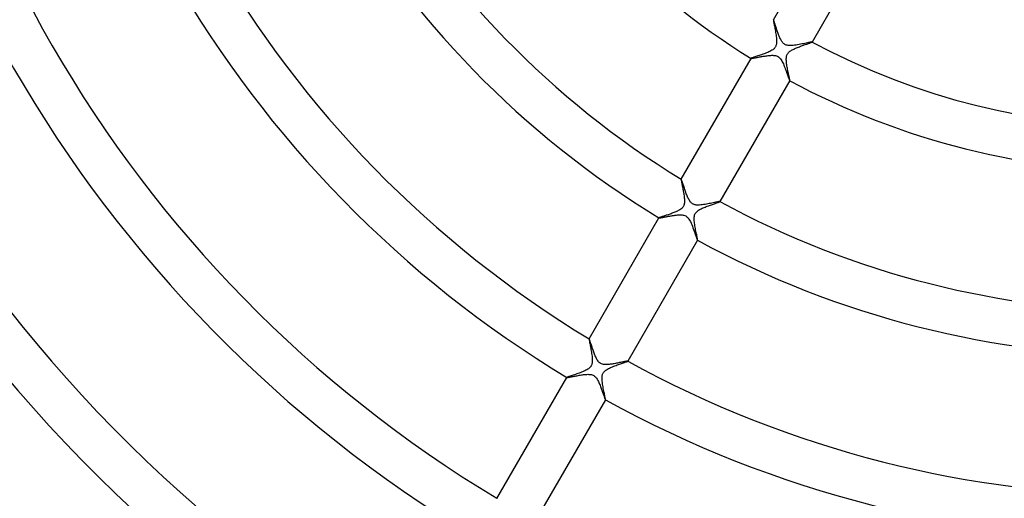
# Model space of a CAD drawing. Header units: millimetres. Extents: x -310 to 310, y -273 to 273.
# Tile 31 of 76: x -101 to -13, y -97 to -54. Entities that reach past the tile are written whole.
import ezdxf

# ---------------------------------------------------------------- set-up
doc = ezdxf.new("R2010")
doc.units = ezdxf.units.MM
doc.layers.add('HIDDEN', color=7, linetype='Continuous')
doc.layers.add('THICK', color=7, linetype='Continuous')

msp = doc.modelspace()

# ---------------------------------------------------------------- linework, layer by layer
at = {"layer": 'HIDDEN'}
for p, q in [((-33.717, -54.4), (-33.718, -54.401)), ((-33.716, -54.399), (-33.717, -54.4)), ((-33.717, -54.4), (-33.717, -54.4)), ((-33.715, -54.4), (-33.716, -54.399)), ((-33.716, -54.399), (-33.716, -54.399)), ((-33.714, -54.4), (-33.715, -54.4)), ((-33.709, -54.406), (-33.714, -54.4)), ((-33.702, -54.419), (-33.709, -54.406)), ((-33.693, -54.439), (-33.702, -54.419)), ((-33.683, -54.466), (-33.693, -54.439)), ((-33.671, -54.499), (-33.683, -54.466)), ((-33.657, -54.538), (-33.671, -54.499)), ((-33.642, -54.582), (-33.657, -54.538)), ((-33.626, -54.632), (-33.642, -54.582)), ((-33.608, -54.686), (-33.626, -54.632)), ((-33.589, -54.744), (-33.608, -54.686)), ((-33.569, -54.807), (-33.589, -54.744)), ((-33.547, -54.872), (-33.569, -54.807)), ((-33.525, -54.941), (-33.547, -54.872)), ((-33.502, -55.013), (-33.525, -54.941)), ((-33.478, -55.087), (-33.502, -55.013)), ((-33.453, -55.163), (-33.478, -55.087)), ((-33.427, -55.241), (-33.453, -55.163)), ((-33.401, -55.32), (-33.427, -55.241)), ((-33.373, -55.4), (-33.401, -55.32)), ((-33.345, -55.48), (-33.373, -55.4)), ((-33.317, -55.561), (-33.345, -55.48)), ((-33.287, -55.642), (-33.317, -55.561)), ((-33.257, -55.723), (-33.287, -55.642)), ((-33.226, -55.803), (-33.257, -55.723)), ((-33.194, -55.881), (-33.226, -55.803)), ((-33.162, -55.958), (-33.194, -55.881)), ((-33.13, -56.032), (-33.162, -55.958)), ((-33.096, -56.103), (-33.13, -56.032)), ((-33.062, -56.171), (-33.096, -56.103)), ((-33.027, -56.236), (-33.062, -56.171)), ((-32.991, -56.298), (-33.027, -56.236)), ((-32.951, -56.36), (-32.991, -56.298)), ((-32.908, -56.419), (-32.951, -56.36)), ((-32.861, -56.475), (-32.908, -56.419)), ((-30.412, -56.419), (-30.488, -56.434)), ((-30.35, -56.407), (-30.412, -56.419)), ((-30.302, -56.399), (-30.35, -56.407)), ((-30.27, -56.396), (-30.302, -56.399)), ((-30.255, -56.397), (-30.27, -56.396)), ((-30.254, -56.398), (-30.255, -56.397)), ((-30.253, -56.398), (-30.254, -56.398)), ((-30.254, -56.401), (-30.253, -56.4)), ((-30.253, -56.399), (-30.253, -56.398)), ((-30.253, -56.4), (-30.253, -56.399)), ((-30.253, -56.399), (-30.253, -56.399)), ((-32.81, -56.526), (-32.861, -56.475)), ((-32.755, -56.573), (-32.81, -56.526)), ((-32.695, -56.613), (-32.755, -56.573)), ((-32.632, -56.646), (-32.695, -56.613)), ((-32.566, -56.672), (-32.632, -56.646)), ((-32.494, -56.692), (-32.566, -56.672)), ((-32.408, -56.708), (-32.494, -56.692)), ((-32.306, -56.718), (-32.408, -56.708)), ((-32.191, -56.72), (-32.306, -56.718)), ((-32.07, -56.716), (-32.191, -56.72)), ((-31.945, -56.705), (-32.07, -56.716)), ((-31.815, -56.69), (-31.945, -56.705)), ((-31.683, -56.671), (-31.815, -56.69)), ((-31.549, -56.649), (-31.683, -56.671)), ((-31.415, -56.626), (-31.549, -56.649)), ((-31.282, -56.6), (-31.415, -56.626)), ((-31.151, -56.574), (-31.282, -56.6)), ((-31.024, -56.548), (-31.151, -56.574)), ((-30.901, -56.522), (-31.024, -56.548)), ((-30.784, -56.497), (-30.901, -56.522)), ((-30.676, -56.474), (-30.784, -56.497)), ((-30.577, -56.453), (-30.676, -56.474)), ((-30.488, -56.434), (-30.577, -56.453)), ((-35.716, -57.863), (-35.717, -57.863)), ((-35.717, -57.863), (-35.716, -57.864)), ((-35.716, -57.862), (-35.716, -57.863)), ((-35.716, -57.864), (-35.716, -57.865)), ((-35.716, -57.865), (-35.716, -57.865)), ((-35.716, -57.865), (-35.715, -57.866)), ((-35.715, -57.866), (-35.708, -57.867)), ((-35.708, -57.867), (-35.694, -57.867)), ((-35.694, -57.867), (-35.674, -57.866)), ((-35.674, -57.866), (-35.649, -57.863)), ((-35.649, -57.863), (-35.617, -57.859)), ((-35.617, -57.859), (-35.579, -57.853)), ((-35.579, -57.853), (-35.536, -57.846)), ((-35.536, -57.846), (-35.489, -57.838)), ((-35.489, -57.838), (-35.436, -57.829)), ((-35.436, -57.829), (-35.379, -57.819)), ((-35.379, -57.819), (-35.318, -57.808)), ((-35.318, -57.808), (-35.254, -57.796)), ((-35.254, -57.796), (-35.185, -57.783)), ((-35.185, -57.783), (-35.113, -57.77)), ((-35.113, -57.77), (-35.039, -57.756)), ((-35.039, -57.756), (-34.961, -57.741)), ((-34.961, -57.741), (-34.881, -57.727)), ((-34.881, -57.727), (-34.798, -57.712)), ((-34.798, -57.712), (-34.713, -57.697)), ((-34.713, -57.697), (-34.627, -57.682)), ((-34.627, -57.682), (-34.539, -57.668)), ((-34.539, -57.668), (-34.449, -57.654)), ((-34.449, -57.654), (-34.36, -57.64)), ((-34.36, -57.64), (-34.272, -57.628)), ((-34.272, -57.628), (-34.185, -57.617)), ((-34.185, -57.617), (-34.099, -57.608)), ((-34.099, -57.608), (-34.016, -57.601)), ((-34.016, -57.601), (-33.935, -57.595)), ((-33.935, -57.595), (-33.856, -57.592)), ((-33.856, -57.592), (-33.779, -57.592)), ((-33.779, -57.592), (-33.698, -57.595)), ((-33.698, -57.595), (-33.613, -57.603)), ((-33.613, -57.603), (-33.526, -57.618)), ((-33.526, -57.618), (-33.438, -57.642)), ((-33.438, -57.642), (-33.354, -57.677)), ((-33.354, -57.677), (-33.273, -57.723)), ((-33.273, -57.723), (-33.199, -57.781)), ((-33.199, -57.781), (-33.132, -57.848)), ((-33.132, -57.848), (-33.072, -57.921)), ((-33.072, -57.921), (-33.018, -57.999)), ((-33.018, -57.999), (-32.967, -58.084)), ((-32.967, -58.084), (-32.918, -58.173)), ((-32.918, -58.173), (-32.871, -58.268)), ((-32.871, -58.268), (-32.826, -58.367)), ((-32.826, -58.367), (-32.782, -58.47)), ((-32.782, -58.47), (-32.738, -58.578)), ((-32.738, -58.578), (-32.694, -58.688)), ((-32.694, -58.688), (-32.652, -58.8)), ((-32.652, -58.8), (-32.61, -58.912)), ((-32.61, -58.912), (-32.569, -59.025)), ((-32.569, -59.025), (-32.529, -59.136)), ((-32.529, -59.136), (-32.491, -59.243)), ((-32.491, -59.243), (-32.455, -59.344)), ((-32.455, -59.344), (-32.422, -59.44)), ((-32.422, -59.44), (-32.39, -59.528)), ((-32.39, -59.528), (-32.361, -59.609)), ((-32.361, -59.609), (-32.335, -59.68)), ((-32.335, -59.68), (-32.312, -59.741)), ((-32.312, -59.741), (-32.292, -59.791)), ((-32.292, -59.791), (-32.276, -59.828)), ((-32.276, -59.828), (-32.264, -59.853)), ((-32.264, -59.853), (-32.255, -59.863)), ((-32.255, -59.863), (-32.255, -59.863)), ((-32.255, -59.863), (-32.254, -59.863)), ((-32.254, -59.863), (-32.253, -59.863)), ((-32.253, -59.863), (-32.253, -59.863)), ((-32.253, -59.863), (-32.252, -59.863)), ((-32.252, -59.863), (-32.252, -59.862)), ((-41.97, -68.695), (-41.971, -68.696)), ((-41.969, -68.694), (-41.97, -68.695)), ((-41.97, -68.695), (-41.97, -68.695)), ((-41.968, -68.694), (-41.969, -68.694)), ((-41.969, -68.694), (-41.969, -68.694)), ((-41.967, -68.695), (-41.968, -68.694)), ((-41.962, -68.702), (-41.967, -68.695)), ((-41.954, -68.716), (-41.962, -68.702)), ((-41.945, -68.739), (-41.954, -68.716)), ((-41.933, -68.769), (-41.945, -68.739)), ((-41.92, -68.805), (-41.933, -68.769)), ((-41.904, -68.849), (-41.92, -68.805)), ((-41.887, -68.899), (-41.904, -68.849)), ((-41.869, -68.955), (-41.887, -68.899)), ((-41.848, -69.017), (-41.869, -68.955)), ((-41.826, -69.085), (-41.848, -69.017)), ((-41.802, -69.159), (-41.826, -69.085)), ((-41.776, -69.239), (-41.802, -69.159)), ((-41.748, -69.324), (-41.776, -69.239)), ((-41.718, -69.414), (-41.748, -69.324)), ((-41.687, -69.507), (-41.718, -69.414)), ((-41.655, -69.603), (-41.687, -69.507)), ((-41.622, -69.699), (-41.655, -69.603)), ((-41.588, -69.795), (-41.622, -69.699)), ((-41.553, -69.892), (-41.588, -69.795)), ((-41.518, -69.987), (-41.553, -69.892)), ((-41.482, -70.08), (-41.518, -69.987)), ((-41.445, -70.171), (-41.482, -70.08)), ((-41.408, -70.26), (-41.445, -70.171)), ((-41.369, -70.345), (-41.408, -70.26)), ((-41.329, -70.428), (-41.369, -70.345)), ((-41.288, -70.507), (-41.329, -70.428)), ((-41.245, -70.581), (-41.288, -70.507)), ((-41.2, -70.65), (-41.245, -70.581)), ((-41.157, -70.709), (-41.2, -70.65)), ((-41.115, -70.759), (-41.157, -70.709)), ((-41.075, -70.801), (-41.115, -70.759)), ((-41.036, -70.837), (-41.075, -70.801)), ((-40.998, -70.867), (-41.036, -70.837)), ((-40.957, -70.895), (-40.998, -70.867)), ((-40.913, -70.92), (-40.957, -70.895)), ((-40.867, -70.941), (-40.913, -70.92)), ((-40.82, -70.96), (-40.867, -70.941)), ((-40.766, -70.976), (-40.82, -70.96)), ((-40.702, -70.99), (-40.766, -70.976)), ((-40.626, -71.002), (-40.702, -70.99)), ((-40.537, -71.009), (-40.626, -71.002)), ((-40.434, -71.01), (-40.537, -71.009)), ((-40.324, -71.006), (-40.434, -71.01)), ((-40.208, -70.997), (-40.324, -71.006)), ((-40.088, -70.983), (-40.208, -70.997)), ((-39.965, -70.966), (-40.088, -70.983)), ((-39.839, -70.947), (-39.965, -70.966)), ((-39.713, -70.925), (-39.839, -70.947)), ((-39.588, -70.902), (-39.713, -70.925)), ((-39.464, -70.878), (-39.588, -70.902)), ((-39.342, -70.854), (-39.464, -70.878)), ((-39.224, -70.829), (-39.342, -70.854)), ((-39.11, -70.805), (-39.224, -70.829)), ((-39.002, -70.783), (-39.11, -70.805)), ((-38.901, -70.762), (-39.002, -70.783)), ((-38.809, -70.742), (-38.901, -70.762)), ((-38.727, -70.725), (-38.809, -70.742)), ((-38.656, -70.711), (-38.727, -70.725)), ((-38.598, -70.701), (-38.656, -70.711)), ((-38.553, -70.694), (-38.598, -70.701)), ((-38.522, -70.691), (-38.553, -70.694)), ((-38.508, -70.692), (-38.522, -70.691)), ((-38.507, -70.693), (-38.508, -70.692)), ((-38.506, -70.694), (-38.507, -70.693)), ((-38.507, -70.693), (-38.507, -70.693)), ((-38.507, -70.696), (-38.506, -70.695)), ((-38.506, -70.695), (-38.506, -70.694)), ((-38.506, -70.694), (-38.506, -70.694)), ((-43.969, -72.156), (-43.969, -72.157)), ((-43.969, -72.157), (-43.969, -72.158)), ((-43.969, -72.158), (-43.969, -72.158)), ((-43.969, -72.158), (-43.969, -72.159)), ((-43.969, -72.159), (-43.969, -72.159)), ((-43.969, -72.159), (-43.968, -72.16)), ((-43.968, -72.16), (-43.962, -72.162)), ((-43.962, -72.162), (-43.951, -72.162)), ((-43.951, -72.162), (-43.935, -72.161)), ((-43.935, -72.161), (-43.915, -72.159)), ((-43.915, -72.159), (-43.891, -72.156)), ((-43.891, -72.156), (-43.862, -72.152)), ((-43.862, -72.152), (-43.828, -72.147)), ((-43.828, -72.147), (-43.791, -72.14)), ((-43.791, -72.14), (-43.75, -72.133)), ((-43.75, -72.133), (-43.706, -72.126)), ((-43.706, -72.126), (-43.659, -72.117)), ((-43.659, -72.117), (-43.609, -72.108)), ((-43.609, -72.108), (-43.555, -72.098)), ((-43.555, -72.098), (-43.5, -72.087)), ((-43.5, -72.087), (-43.441, -72.076)), ((-43.441, -72.076), (-43.381, -72.065)), ((-43.381, -72.065), (-43.318, -72.053)), ((-43.318, -72.053), (-43.253, -72.041)), ((-43.253, -72.041), (-43.186, -72.028)), ((-43.186, -72.028), (-43.118, -72.016)), ((-43.118, -72.016), (-43.048, -72.003)), ((-43.048, -72.003), (-42.977, -71.991)), ((-42.977, -71.991), (-42.904, -71.978)), ((-42.904, -71.978), (-42.831, -71.966)), ((-42.831, -71.966), (-42.756, -71.953)), ((-42.756, -71.953), (-42.681, -71.942)), ((-42.681, -71.942), (-42.607, -71.93)), ((-42.607, -71.93), (-42.533, -71.92)), ((-42.533, -71.92), (-42.461, -71.911)), ((-42.461, -71.911), (-42.389, -71.902)), ((-42.389, -71.902), (-42.319, -71.895)), ((-42.319, -71.895), (-42.25, -71.89)), ((-42.25, -71.89), (-42.183, -71.885)), ((-42.183, -71.885), (-42.118, -71.883)), ((-42.118, -71.883), (-42.049, -71.881)), ((-42.049, -71.881), (-41.973, -71.883)), ((-41.973, -71.883), (-41.892, -71.889)), ((-41.892, -71.889), (-41.809, -71.901)), ((-41.809, -71.901), (-41.725, -71.92)), ((-41.725, -71.92), (-41.643, -71.948)), ((-41.643, -71.948), (-41.566, -71.986)), ((-41.566, -71.986), (-41.495, -72.033)), ((-41.495, -72.033), (-41.429, -72.089)), ((-41.429, -72.089), (-41.36, -72.162)), ((-41.36, -72.162), (-41.29, -72.256)), ((-41.29, -72.256), (-41.22, -72.368)), ((-41.22, -72.368), (-41.154, -72.491)), ((-41.154, -72.491), (-41.093, -72.621)), ((-41.093, -72.621), (-41.033, -72.759)), ((-41.033, -72.759), (-40.975, -72.903)), ((-40.975, -72.903), (-40.918, -73.051)), ((-40.918, -73.051), (-40.862, -73.201)), ((-40.862, -73.201), (-40.808, -73.35)), ((-40.808, -73.35), (-40.757, -73.495)), ((-40.757, -73.495), (-40.709, -73.63)), ((-40.709, -73.63), (-40.666, -73.755)), ((-40.666, -73.755), (-40.626, -73.867)), ((-40.626, -73.867), (-40.591, -73.964)), ((-40.591, -73.964), (-40.562, -74.043)), ((-40.562, -74.043), (-40.538, -74.103)), ((-40.538, -74.103), (-40.52, -74.141)), ((-40.52, -74.141), (-40.508, -74.157)), ((-40.508, -74.157), (-40.508, -74.158)), ((-40.508, -74.158), (-40.507, -74.158)), ((-40.507, -74.158), (-40.506, -74.158)), ((-40.506, -74.158), (-40.505, -74.157)), ((-40.506, -74.158), (-40.506, -74.158)), ((-40.505, -74.157), (-40.505, -74.156)), ((-50.222, -82.988), (-50.223, -82.988)), ((-50.223, -82.988), (-50.223, -82.989)), ((-50.221, -82.987), (-50.222, -82.987)), ((-50.222, -82.987), (-50.222, -82.988)), ((-50.22, -82.988), (-50.221, -82.987)), ((-50.22, -82.988), (-50.22, -82.988)), ((-50.214, -82.995), (-50.22, -82.988)), ((-50.205, -83.011), (-50.214, -82.995)), ((-50.195, -83.036), (-50.205, -83.011)), ((-50.182, -83.069), (-50.195, -83.036)), ((-50.167, -83.109), (-50.182, -83.069)), ((-50.151, -83.156), (-50.167, -83.109)), ((-50.133, -83.21), (-50.151, -83.156)), ((-50.113, -83.27), (-50.133, -83.21)), ((-50.091, -83.335), (-50.113, -83.27)), ((-50.068, -83.405), (-50.091, -83.335)), ((-50.044, -83.48), (-50.068, -83.405)), ((-50.018, -83.558), (-50.044, -83.48)), ((-49.991, -83.64), (-50.018, -83.558)), ((-49.962, -83.726), (-49.991, -83.64)), ((-49.933, -83.814), (-49.962, -83.726)), ((-49.902, -83.904), (-49.933, -83.814)), ((-49.87, -83.996), (-49.902, -83.904)), ((-49.838, -84.088), (-49.87, -83.996)), ((-49.805, -84.179), (-49.838, -84.088)), ((-49.771, -84.27), (-49.805, -84.179)), ((-49.737, -84.358), (-49.771, -84.27)), ((-49.702, -84.445), (-49.737, -84.358)), ((-49.667, -84.528), (-49.702, -84.445)), ((-49.631, -84.609), (-49.667, -84.528)), ((-49.595, -84.686), (-49.631, -84.609)), ((-49.557, -84.762), (-49.595, -84.686)), ((-49.515, -84.837), (-49.557, -84.762)), ((-49.47, -84.911), (-49.515, -84.837)), ((-49.421, -84.981), (-49.47, -84.911)), ((-49.367, -85.046), (-49.421, -84.981)), ((-49.308, -85.107), (-49.367, -85.046)), ((-49.242, -85.161), (-49.308, -85.107)), ((-49.171, -85.205), (-49.242, -85.161)), ((-49.097, -85.239), (-49.171, -85.205)), ((-49.02, -85.265), (-49.097, -85.239)), ((-48.942, -85.282), (-49.02, -85.265)), ((-48.862, -85.293), (-48.942, -85.282)), ((-48.781, -85.299), (-48.862, -85.293)), ((-48.697, -85.3), (-48.781, -85.299)), ((-48.61, -85.298), (-48.697, -85.3)), ((-48.523, -85.292), (-48.61, -85.298)), ((-48.434, -85.284), (-48.523, -85.292)), ((-48.344, -85.274), (-48.434, -85.284)), ((-48.252, -85.262), (-48.344, -85.274)), ((-48.158, -85.248), (-48.252, -85.262)), ((-48.062, -85.232), (-48.158, -85.248)), ((-47.966, -85.216), (-48.062, -85.232)), ((-47.87, -85.198), (-47.966, -85.216)), ((-47.773, -85.18), (-47.87, -85.198)), ((-47.678, -85.162), (-47.773, -85.18)), ((-47.586, -85.143), (-47.678, -85.162)), ((-47.497, -85.125), (-47.586, -85.143)), ((-47.411, -85.107), (-47.497, -85.125)), ((-47.328, -85.09), (-47.411, -85.107)), ((-47.249, -85.074), (-47.328, -85.09)), ((-47.175, -85.058), (-47.249, -85.074)), ((-47.105, -85.044), (-47.175, -85.058)), ((-47.041, -85.03), (-47.105, -85.044)), ((-46.982, -85.018), (-47.041, -85.03)), ((-46.929, -85.008), (-46.982, -85.018)), ((-46.882, -84.999), (-46.929, -85.008)), ((-46.843, -84.992), (-46.882, -84.999)), ((-46.81, -84.987), (-46.843, -84.992)), ((-46.785, -84.985), (-46.81, -84.987)), ((-46.769, -84.984), (-46.785, -84.985)), ((-46.76, -84.985), (-46.769, -84.984)), ((-46.759, -84.986), (-46.76, -84.985)), ((-46.758, -84.987), (-46.759, -84.986)), ((-46.759, -84.986), (-46.759, -84.986)), ((-46.759, -84.988), (-46.758, -84.987)), ((-46.759, -84.989), (-46.759, -84.988)), ((-46.758, -84.987), (-46.758, -84.987)), ((-51.94, -86.414), (-51.876, -86.403)), ((-51.876, -86.403), (-51.806, -86.389)), ((-51.806, -86.389), (-51.732, -86.375)), ((-51.732, -86.375), (-51.653, -86.36)), ((-51.653, -86.36), (-51.57, -86.345)), ((-51.57, -86.345), (-51.484, -86.328)), ((-51.484, -86.328), (-51.394, -86.311)), ((-51.394, -86.311), (-51.301, -86.294)), ((-51.301, -86.294), (-51.205, -86.277)), ((-51.205, -86.277), (-51.107, -86.26)), ((-51.107, -86.26), (-51.007, -86.244)), ((-51.007, -86.244), (-50.907, -86.228)), ((-50.907, -86.228), (-50.807, -86.213)), ((-50.807, -86.213), (-50.709, -86.2)), ((-50.709, -86.2), (-50.612, -86.189)), ((-50.612, -86.189), (-50.518, -86.181)), ((-50.518, -86.181), (-50.427, -86.175)), ((-50.427, -86.175), (-50.339, -86.171)), ((-50.339, -86.171), (-50.253, -86.172)), ((-50.253, -86.172), (-50.169, -86.176)), ((-50.169, -86.176), (-50.088, -86.186)), ((-50.088, -86.186), (-50.01, -86.201)), ((-50.01, -86.201), (-49.935, -86.222)), ((-49.935, -86.222), (-49.861, -86.252)), ((-49.861, -86.252), (-49.791, -86.29)), ((-49.791, -86.29), (-49.724, -86.338)), ((-49.724, -86.338), (-49.663, -86.394)), ((-49.663, -86.394), (-49.607, -86.455)), ((-52.221, -86.449), (-52.221, -86.45)), ((-52.221, -86.45), (-52.221, -86.451)), ((-52.221, -86.451), (-52.221, -86.451)), ((-52.221, -86.451), (-52.221, -86.452)), ((-52.221, -86.452), (-52.221, -86.452)), ((-52.221, -86.452), (-52.22, -86.453)), ((-52.22, -86.453), (-52.211, -86.455)), ((-52.211, -86.455), (-52.195, -86.454)), ((-52.195, -86.454), (-52.17, -86.452)), ((-52.17, -86.452), (-52.138, -86.448)), ((-52.138, -86.448), (-52.099, -86.442)), ((-52.099, -86.442), (-52.052, -86.434)), ((-52.052, -86.434), (-51.999, -86.425)), ((-51.999, -86.425), (-51.94, -86.414)), ((-49.607, -86.455), (-49.556, -86.522)), ((-49.556, -86.522), (-49.51, -86.592)), ((-49.51, -86.592), (-49.467, -86.664)), ((-49.467, -86.664), (-49.427, -86.737)), ((-49.427, -86.737), (-49.388, -86.814)), ((-49.388, -86.814), (-49.35, -86.895)), ((-49.35, -86.895), (-49.313, -86.979)), ((-49.313, -86.979), (-49.276, -87.066)), ((-49.276, -87.066), (-49.24, -87.156)), ((-49.24, -87.156), (-49.204, -87.247)), ((-49.204, -87.247), (-49.17, -87.338)), ((-49.17, -87.338), (-49.136, -87.428)), ((-49.136, -87.428), (-49.104, -87.517)), ((-49.104, -87.517), (-49.072, -87.604)), ((-49.072, -87.604), (-49.042, -87.689)), ((-49.042, -87.689), (-49.013, -87.771)), ((-49.013, -87.771), (-48.985, -87.851)), ((-48.985, -87.851), (-48.959, -87.927)), ((-48.959, -87.927), (-48.933, -88)), ((-48.933, -88), (-48.909, -88.069)), ((-48.909, -88.069), (-48.887, -88.134)), ((-48.887, -88.134), (-48.865, -88.193)), ((-48.865, -88.193), (-48.846, -88.248)), ((-48.846, -88.248), (-48.828, -88.297)), ((-48.828, -88.297), (-48.811, -88.341)), ((-48.811, -88.341), (-48.797, -88.377)), ((-48.797, -88.377), (-48.785, -88.407)), ((-48.785, -88.407), (-48.774, -88.429)), ((-48.774, -88.429), (-48.766, -88.444)), ((-48.766, -88.444), (-48.76, -88.45)), ((-48.76, -88.45), (-48.76, -88.451)), ((-48.76, -88.451), (-48.759, -88.451)), ((-48.759, -88.451), (-48.758, -88.451)), ((-48.758, -88.451), (-48.758, -88.45)), ((-48.758, -88.45), (-48.757, -88.45)), ((-48.757, -88.45), (-48.757, -88.449))]:
    msp.add_line(p, q, dxfattribs=at)
at = {"layer": 'THICK'}
for p, q in [((-33.718, -54.401), (-27.461, -43.564)), ((-23.997, -45.564), (-30.254, -56.401)), ((-33.718, -54.401), (-33.719, -54.413)), ((-33.719, -54.413), (-33.718, -54.436)), ((-33.718, -54.436), (-33.714, -54.472)), ((-33.714, -54.472), (-33.707, -54.519)), ((-33.707, -54.519), (-33.698, -54.576)), ((-33.698, -54.576), (-33.687, -54.642)), ((-33.687, -54.642), (-33.673, -54.718)), ((-33.673, -54.718), (-33.658, -54.801)), ((-33.658, -54.801), (-33.641, -54.891)), ((-33.641, -54.891), (-33.623, -54.988)), ((-33.623, -54.988), (-33.603, -55.09)), ((-33.603, -55.09), (-33.583, -55.197)), ((-33.583, -55.197), (-33.563, -55.309)), ((-33.563, -55.309), (-33.542, -55.425)), ((-33.542, -55.425), (-33.522, -55.544)), ((-33.522, -55.544), (-33.502, -55.663)), ((-33.502, -55.663), (-33.484, -55.782)), ((-33.484, -55.782), (-33.468, -55.899)), ((-33.468, -55.899), (-33.454, -56.014)), ((-33.454, -56.014), (-33.443, -56.126)), ((-33.443, -56.126), (-33.436, -56.233)), ((-33.436, -56.233), (-33.433, -56.336)), ((-33.433, -56.336), (-33.435, -56.434)), ((-30.329, -56.438), (-30.299, -56.426)), ((-30.299, -56.426), (-30.275, -56.415)), ((-30.275, -56.415), (-30.26, -56.407)), ((-30.26, -56.407), (-30.254, -56.401)), ((-34.126, -57.286), (-34.229, -57.332)), ((-34.027, -57.24), (-34.126, -57.286)), ((-33.934, -57.191), (-34.027, -57.24)), ((-33.849, -57.141), (-33.934, -57.191)), ((-33.773, -57.09), (-33.849, -57.141)), ((-33.711, -57.043), (-33.773, -57.09)), ((-33.661, -56.997), (-33.711, -57.043)), ((-33.621, -56.955), (-33.661, -56.997)), ((-33.586, -56.913), (-33.621, -56.955)), ((-33.555, -56.869), (-33.586, -56.913)), ((-33.528, -56.823), (-33.555, -56.869)), ((-33.505, -56.774), (-33.528, -56.823)), ((-33.485, -56.723), (-33.505, -56.774)), ((-33.468, -56.665), (-33.485, -56.723)), ((-33.453, -56.598), (-33.468, -56.665)), ((-33.442, -56.522), (-33.453, -56.598)), ((-33.435, -56.434), (-33.442, -56.522)), ((-32.357, -57.334), (-32.3, -57.28)), ((-32.3, -57.28), (-32.237, -57.229)), ((-32.237, -57.229), (-32.17, -57.182)), ((-32.17, -57.182), (-32.101, -57.139)), ((-32.101, -57.139), (-32.03, -57.099)), ((-32.03, -57.099), (-31.959, -57.062)), ((-31.959, -57.062), (-31.885, -57.026)), ((-31.885, -57.026), (-31.808, -56.991)), ((-31.808, -56.991), (-31.727, -56.955)), ((-31.727, -56.955), (-31.644, -56.921)), ((-31.644, -56.921), (-31.559, -56.886)), ((-31.559, -56.886), (-31.472, -56.852)), ((-31.472, -56.852), (-31.384, -56.819)), ((-31.384, -56.819), (-31.295, -56.786)), ((-31.295, -56.786), (-31.206, -56.753)), ((-31.206, -56.753), (-31.118, -56.721)), ((-31.118, -56.721), (-31.032, -56.69)), ((-31.032, -56.69), (-30.949, -56.661)), ((-30.949, -56.661), (-30.868, -56.632)), ((-30.868, -56.632), (-30.79, -56.605)), ((-30.79, -56.605), (-30.716, -56.579)), ((-30.716, -56.579), (-30.645, -56.554)), ((-30.645, -56.554), (-30.579, -56.531)), ((-30.579, -56.531), (-30.518, -56.509)), ((-30.518, -56.509), (-30.462, -56.489)), ((-30.462, -56.489), (-30.411, -56.47)), ((-30.411, -56.47), (-30.367, -56.453)), ((-30.367, -56.453), (-30.329, -56.438)), ((-41.971, -68.696), (-35.716, -57.862)), ((-35.705, -57.854), (-35.716, -57.862)), ((-35.681, -57.842), (-35.705, -57.854)), ((-35.644, -57.828), (-35.681, -57.842)), ((-35.594, -57.809), (-35.644, -57.828)), ((-35.533, -57.788), (-35.594, -57.809)), ((-35.463, -57.765), (-35.533, -57.788)), ((-35.383, -57.738), (-35.463, -57.765)), ((-35.296, -57.71), (-35.383, -57.738)), ((-35.201, -57.679), (-35.296, -57.71)), ((-35.101, -57.646), (-35.201, -57.679)), ((-34.997, -57.612), (-35.101, -57.646)), ((-34.889, -57.576), (-34.997, -57.612)), ((-34.779, -57.538), (-34.889, -57.576)), ((-34.668, -57.5), (-34.779, -57.538)), ((-34.556, -57.459), (-34.668, -57.5)), ((-34.445, -57.418), (-34.556, -57.459)), ((-34.336, -57.375), (-34.445, -57.418)), ((-34.229, -57.332), (-34.336, -57.375)), ((-32.562, -57.896), (-32.557, -57.809)), ((-32.562, -57.985), (-32.562, -57.896)), ((-32.558, -58.075), (-32.562, -57.985)), ((-32.552, -58.164), (-32.558, -58.075)), ((-32.557, -57.809), (-32.546, -57.725)), ((-32.542, -58.256), (-32.552, -58.164)), ((-32.546, -57.725), (-32.53, -57.646)), ((-32.53, -57.646), (-32.507, -57.574)), ((-32.507, -57.574), (-32.479, -57.508)), ((-32.479, -57.508), (-32.445, -57.447)), ((-32.445, -57.447), (-32.405, -57.389)), ((-32.405, -57.389), (-32.357, -57.334)), ((-32.531, -58.35), (-32.542, -58.256)), ((-32.517, -58.446), (-32.531, -58.35)), ((-32.502, -58.544), (-32.517, -58.446)), ((-32.485, -58.644), (-32.502, -58.544)), ((-32.468, -58.743), (-32.485, -58.644)), ((-32.449, -58.843), (-32.468, -58.743)), ((-32.429, -58.942), (-32.449, -58.843)), ((-32.41, -59.04), (-32.429, -58.942)), ((-32.39, -59.135), (-32.41, -59.04)), ((-32.252, -59.862), (-38.507, -70.696)), ((-32.371, -59.227), (-32.39, -59.135)), ((-32.353, -59.314), (-32.371, -59.227)), ((-32.335, -59.397), (-32.353, -59.314)), ((-32.319, -59.475), (-32.335, -59.397)), ((-32.304, -59.547), (-32.319, -59.475)), ((-32.29, -59.614), (-32.304, -59.547)), ((-32.278, -59.673), (-32.29, -59.614)), ((-32.268, -59.725), (-32.278, -59.673)), ((-32.26, -59.77), (-32.268, -59.725)), ((-32.255, -59.806), (-32.26, -59.77)), ((-32.251, -59.834), (-32.255, -59.806)), ((-32.252, -59.862), (-32.25, -59.852)), ((-32.25, -59.852), (-32.251, -59.834)), ((-41.971, -68.696), (-41.973, -68.706)), ((-41.973, -68.706), (-41.972, -68.727)), ((-41.972, -68.727), (-41.968, -68.758)), ((-41.968, -68.758), (-41.963, -68.798)), ((-41.963, -68.798), (-41.955, -68.846)), ((-41.955, -68.846), (-41.945, -68.903)), ((-41.945, -68.903), (-41.934, -68.967)), ((-41.934, -68.967), (-41.921, -69.038)), ((-41.921, -69.038), (-41.906, -69.115)), ((-41.906, -69.115), (-41.891, -69.197)), ((-41.891, -69.197), (-41.874, -69.285)), ((-41.874, -69.285), (-41.857, -69.376)), ((-41.857, -69.376), (-41.839, -69.472)), ((-41.839, -69.472), (-41.82, -69.57)), ((-41.82, -69.57), (-41.802, -69.67)), ((-41.802, -69.67), (-41.784, -69.77)), ((-41.784, -69.77), (-41.767, -69.871)), ((-41.767, -69.871), (-41.751, -69.972)), ((-41.751, -69.972), (-41.735, -70.072)), ((-41.735, -70.072), (-41.722, -70.17)), ((-41.722, -70.17), (-41.71, -70.266)), ((-41.71, -70.266), (-41.699, -70.359)), ((-41.699, -70.359), (-41.692, -70.449)), ((-41.692, -70.449), (-41.686, -70.538)), ((-41.686, -70.538), (-41.684, -70.627)), ((-42.021, -71.378), (-42.09, -71.425)), ((-41.955, -71.327), (-42.021, -71.378)), ((-41.897, -71.273), (-41.955, -71.327)), ((-41.848, -71.218), (-41.897, -71.273)), ((-41.807, -71.161), (-41.848, -71.218)), ((-41.772, -71.1), (-41.807, -71.161)), ((-41.743, -71.035), (-41.772, -71.1)), ((-41.72, -70.963), (-41.743, -71.035)), ((-41.703, -70.885), (-41.72, -70.963)), ((-41.691, -70.801), (-41.703, -70.885)), ((-41.685, -70.715), (-41.691, -70.801)), ((-41.684, -70.627), (-41.685, -70.715)), ((-40.41, -71.465), (-40.333, -71.419)), ((-40.333, -71.419), (-40.256, -71.376)), ((-40.256, -71.376), (-40.178, -71.337)), ((-40.178, -71.337), (-40.095, -71.298)), ((-40.095, -71.298), (-40.008, -71.259)), ((-40.008, -71.259), (-39.918, -71.221)), ((-39.918, -71.221), (-39.826, -71.184)), ((-39.826, -71.184), (-39.732, -71.147)), ((-39.732, -71.147), (-39.636, -71.111)), ((-39.636, -71.111), (-39.54, -71.075)), ((-39.54, -71.075), (-39.444, -71.04)), ((-39.444, -71.04), (-39.351, -71.007)), ((-39.351, -71.007), (-39.26, -70.974)), ((-39.26, -70.974), (-39.172, -70.943)), ((-39.172, -70.943), (-39.087, -70.914)), ((-39.087, -70.914), (-39.006, -70.886)), ((-39.006, -70.886), (-38.93, -70.859)), ((-38.93, -70.859), (-38.858, -70.834)), ((-38.858, -70.834), (-38.791, -70.81)), ((-38.791, -70.81), (-38.73, -70.788)), ((-38.73, -70.788), (-38.676, -70.769)), ((-38.676, -70.769), (-38.628, -70.751)), ((-38.628, -70.751), (-38.587, -70.735)), ((-38.587, -70.735), (-38.555, -70.722)), ((-38.555, -70.722), (-38.53, -70.71)), ((-38.53, -70.71), (-38.514, -70.702)), ((-38.514, -70.702), (-38.507, -70.696)), ((-50.223, -82.989), (-43.969, -72.156)), ((-43.963, -72.151), (-43.969, -72.156)), ((-43.949, -72.144), (-43.963, -72.151)), ((-43.928, -72.134), (-43.949, -72.144)), ((-43.9, -72.123), (-43.928, -72.134)), ((-43.865, -72.11), (-43.9, -72.123)), ((-43.823, -72.095), (-43.865, -72.11)), ((-43.776, -72.079), (-43.823, -72.095)), ((-43.724, -72.061), (-43.776, -72.079)), ((-43.665, -72.042), (-43.724, -72.061)), ((-43.603, -72.021), (-43.665, -72.042)), ((-43.535, -71.999), (-43.603, -72.021)), ((-43.464, -71.975), (-43.535, -71.999)), ((-43.389, -71.951), (-43.464, -71.975)), ((-43.311, -71.925), (-43.389, -71.951)), ((-43.23, -71.898), (-43.311, -71.925)), ((-43.146, -71.869), (-43.23, -71.898)), ((-43.06, -71.84), (-43.146, -71.869)), ((-42.972, -71.81), (-43.06, -71.84)), ((-42.884, -71.778), (-42.972, -71.81)), ((-42.797, -71.747), (-42.884, -71.778)), ((-42.71, -71.714), (-42.797, -71.747)), ((-42.625, -71.681), (-42.71, -71.714)), ((-42.541, -71.648), (-42.625, -71.681)), ((-42.46, -71.614), (-42.541, -71.648)), ((-42.382, -71.579), (-42.46, -71.614)), ((-42.307, -71.544), (-42.382, -71.579)), ((-42.234, -71.508), (-42.307, -71.544)), ((-42.162, -71.468), (-42.234, -71.508)), ((-42.09, -71.425), (-42.162, -71.468)), ((-40.812, -72.204), (-40.807, -72.101)), ((-40.811, -72.31), (-40.812, -72.204)), ((-40.807, -72.101), (-40.794, -72.003)), ((-40.794, -72.003), (-40.774, -71.914)), ((-40.774, -71.914), (-40.746, -71.834)), ((-40.746, -71.834), (-40.711, -71.762)), ((-40.711, -71.762), (-40.668, -71.695)), ((-40.668, -71.695), (-40.615, -71.633)), ((-40.615, -71.633), (-40.554, -71.573)), ((-40.554, -71.573), (-40.484, -71.516)), ((-40.484, -71.516), (-40.41, -71.465)), ((-40.805, -72.418), (-40.811, -72.31)), ((-40.795, -72.527), (-40.805, -72.418)), ((-40.782, -72.641), (-40.795, -72.527)), ((-40.765, -72.758), (-40.782, -72.641)), ((-40.746, -72.877), (-40.765, -72.758)), ((-40.725, -72.998), (-40.746, -72.877)), ((-40.703, -73.119), (-40.725, -72.998)), ((-40.68, -73.24), (-40.703, -73.119)), ((-40.656, -73.359), (-40.68, -73.24)), ((-40.632, -73.475), (-40.656, -73.359)), ((-40.609, -73.585), (-40.632, -73.475)), ((-40.588, -73.688), (-40.609, -73.585)), ((-40.568, -73.784), (-40.588, -73.688)), ((-40.55, -73.872), (-40.568, -73.784)), ((-40.534, -73.95), (-40.55, -73.872)), ((-40.521, -74.017), (-40.534, -73.95)), ((-40.512, -74.072), (-40.521, -74.017)), ((-40.505, -74.156), (-46.759, -84.989)), ((-40.506, -74.114), (-40.512, -74.072)), ((-40.503, -74.143), (-40.506, -74.114)), ((-40.505, -74.156), (-40.503, -74.143)), ((-50.223, -82.989), (-50.225, -83.001)), ((-50.225, -83.001), (-50.223, -83.027)), ((-50.223, -83.027), (-50.218, -83.066)), ((-50.218, -83.066), (-50.211, -83.116)), ((-50.211, -83.116), (-50.2, -83.178)), ((-50.2, -83.178), (-50.187, -83.25)), ((-50.187, -83.25), (-50.172, -83.331)), ((-50.172, -83.331), (-50.155, -83.421)), ((-50.155, -83.421), (-50.137, -83.518)), ((-50.137, -83.518), (-50.117, -83.622)), ((-50.117, -83.622), (-50.096, -83.731)), ((-50.096, -83.731), (-50.075, -83.843)), ((-50.075, -83.843), (-50.053, -83.959)), ((-50.053, -83.959), (-50.032, -84.077)), ((-50.032, -84.077), (-50.012, -84.196)), ((-50.012, -84.196), (-49.993, -84.316)), ((-49.993, -84.316), (-49.976, -84.435)), ((-49.976, -84.435), (-49.96, -84.553)), ((-49.96, -84.553), (-49.948, -84.668)), ((-50.116, -85.529), (-50.158, -85.573)), ((-50.08, -85.484), (-50.116, -85.529)), ((-50.049, -85.439), (-50.08, -85.484)), ((-50.023, -85.391), (-50.049, -85.439)), ((-50, -85.341), (-50.023, -85.391)), ((-49.981, -85.288), (-50, -85.341)), ((-49.964, -85.229), (-49.981, -85.288)), ((-49.951, -85.161), (-49.964, -85.229)), ((-49.941, -85.082), (-49.951, -85.161)), ((-49.948, -84.668), (-49.939, -84.78)), ((-49.935, -84.99), (-49.941, -85.082)), ((-49.939, -84.78), (-49.935, -84.888)), ((-49.935, -84.888), (-49.935, -84.99)), ((-48.217, -85.532), (-48.117, -85.491)), ((-48.117, -85.491), (-48.016, -85.45)), ((-48.016, -85.45), (-47.913, -85.411)), ((-47.913, -85.411), (-47.809, -85.372)), ((-47.809, -85.372), (-47.706, -85.335)), ((-47.706, -85.335), (-47.603, -85.298)), ((-47.603, -85.298), (-47.502, -85.263)), ((-47.502, -85.263), (-47.404, -85.228)), ((-47.404, -85.228), (-47.309, -85.195)), ((-47.309, -85.195), (-47.219, -85.164)), ((-47.219, -85.164), (-47.134, -85.134)), ((-47.134, -85.134), (-47.055, -85.107)), ((-47.055, -85.107), (-46.984, -85.082)), ((-46.984, -85.082), (-46.921, -85.059)), ((-46.921, -85.059), (-46.867, -85.039)), ((-46.867, -85.039), (-46.823, -85.021)), ((-46.823, -85.021), (-46.79, -85.007)), ((-46.79, -85.007), (-46.768, -84.996)), ((-46.768, -84.996), (-46.759, -84.989)), ((-52.106, -86.399), (-52.153, -86.416)), ((-52.049, -86.378), (-52.106, -86.399)), ((-51.982, -86.356), (-52.049, -86.378)), ((-51.907, -86.331), (-51.982, -86.356)), ((-51.824, -86.303), (-51.907, -86.331)), ((-51.735, -86.273), (-51.824, -86.303)), ((-51.64, -86.242), (-51.735, -86.273)), ((-51.54, -86.209), (-51.64, -86.242)), ((-51.437, -86.174), (-51.54, -86.209)), ((-51.332, -86.138), (-51.437, -86.174)), ((-51.226, -86.101), (-51.332, -86.138)), ((-51.119, -86.063), (-51.226, -86.101)), ((-51.012, -86.024), (-51.119, -86.063)), ((-50.907, -85.984), (-51.012, -86.024)), ((-50.804, -85.943), (-50.907, -85.984)), ((-50.704, -85.901), (-50.804, -85.943)), ((-50.607, -85.858), (-50.704, -85.901)), ((-50.515, -85.813), (-50.607, -85.858)), ((-50.427, -85.767), (-50.515, -85.813)), ((-50.345, -85.718), (-50.427, -85.767)), ((-50.271, -85.668), (-50.345, -85.718)), ((-50.209, -85.62), (-50.271, -85.668)), ((-50.158, -85.573), (-50.209, -85.62)), ((-49.061, -86.449), (-49.054, -86.356)), ((-49.054, -86.356), (-49.042, -86.278)), ((-49.042, -86.278), (-49.027, -86.213)), ((-49.027, -86.213), (-49.01, -86.159)), ((-49.01, -86.159), (-48.99, -86.11)), ((-48.99, -86.11), (-48.967, -86.064)), ((-48.967, -86.064), (-48.941, -86.019)), ((-48.941, -86.019), (-48.911, -85.976)), ((-48.911, -85.976), (-48.877, -85.935)), ((-48.877, -85.935), (-48.836, -85.892)), ((-48.836, -85.892), (-48.787, -85.848)), ((-48.787, -85.848), (-48.729, -85.802)), ((-48.729, -85.802), (-48.658, -85.754)), ((-48.658, -85.754), (-48.58, -85.707)), ((-48.58, -85.707), (-48.496, -85.661)), ((-48.496, -85.661), (-48.407, -85.617)), ((-48.407, -85.617), (-48.313, -85.573)), ((-48.313, -85.573), (-48.217, -85.532)), ((-58.474, -97.281), (-52.221, -86.449)), ((-52.211, -86.442), (-52.221, -86.449)), ((-52.188, -86.43), (-52.211, -86.442)), ((-52.153, -86.416), (-52.188, -86.43)), ((-49.063, -86.557), (-49.061, -86.449)), ((-49.058, -86.672), (-49.063, -86.557)), ((-49.048, -86.792), (-49.058, -86.672)), ((-49.034, -86.917), (-49.048, -86.792)), ((-49.016, -87.045), (-49.034, -86.917)), ((-48.995, -87.175), (-49.016, -87.045)), ((-48.973, -87.306), (-48.995, -87.175)), ((-48.949, -87.435), (-48.973, -87.306)), ((-48.925, -87.559), (-48.949, -87.435)), ((-48.901, -87.679), (-48.925, -87.559)), ((-48.878, -87.793), (-48.901, -87.679)), ((-48.856, -87.901), (-48.878, -87.793)), ((-48.835, -88.002), (-48.856, -87.901)), ((-48.816, -88.095), (-48.835, -88.002)), ((-48.799, -88.179), (-48.816, -88.095)), ((-48.757, -88.449), (-55.01, -99.281)), ((-48.784, -88.253), (-48.799, -88.179)), ((-48.772, -88.317), (-48.784, -88.253)), ((-48.763, -88.37), (-48.772, -88.317)), ((-48.757, -88.41), (-48.763, -88.37)), ((-48.755, -88.436), (-48.757, -88.41)), ((-48.757, -88.449), (-48.755, -88.436))]:
    msp.add_line(p, q, dxfattribs=at)
for radius, start, end in [(196.75, 180.56537, 239.43461), (195.5, 180.58617, 239.41387), (191.5, 180.58709, 239.4129), (190.25, 180.60233, 239.39766), (186.25, 180.60863, 239.39135), (185, 180.6194, 239.38058), (181, 180.63, 239.37004), (179.75, 180.63751, 239.36248), (175.75, 180.65115, 239.34884), (174.5, 180.6567, 239.34328), (170.5, 180.67212, 239.32793), (169.25, 180.67704, 239.32294), (165.25, 180.69349, 239.30656), (165, 180.69452, 239.30547), (161, 180.71177, 239.28822), (150.5, 180.76144, 239.23854), (146.5, 180.78224, 239.2178), (134, 180.85518, 239.14481), (130, 180.88153, 239.11851), (117.5, 180.97527, 239.02472), (113.5, 181.00965, 238.99034), (101, 181.13467, 238.86538), (97, 181.18142, 238.81857), (84.5, 181.35623, 238.64376), (80.5, 181.42367, 238.57638), (68, 181.68539, 238.31459), (64, 241.79079, 298.20919), (68, 241.68542, 298.31456), (80.5, 241.42363, 298.57635), (84.5, 241.35625, 298.64378), (97, 241.18144, 298.81854), (101, 241.13463, 298.86535)]:
    msp.add_arc((0, 0), radius, start, end, dxfattribs=at)

doc.saveas('drawing.dxf')
